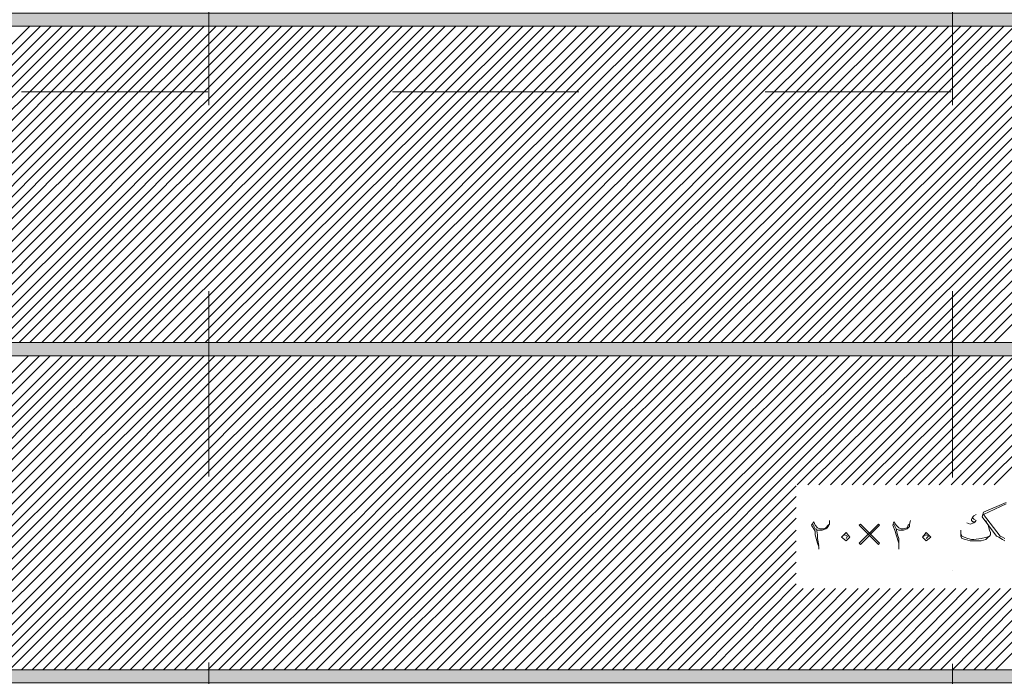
# Model space of a CAD drawing. Header units: metres. Extents: x 5.7 to 89.8, y 4 to 63.5.
# Tile 44 of 74: x 31.7 to 39.7, y 41 to 46.3. Entities that reach past the tile are written whole.
import ezdxf

# ---------------------------------------------------------------- set-up
doc = ezdxf.new("R2010")
doc.units = ezdxf.units.M
doc.header["$MEASUREMENT"] = 0
for name, color, linetype in [('PDF12_ax', 7, 'Continuous'), ('PDF12_hatch-plan', 7, 'Continuous'), ('PDF12_line-estakhr', 7, 'Continuous'), ('PDF12_textt', 7, 'Continuous')]:
    doc.layers.add(name, color=color, linetype=linetype)

msp = doc.modelspace()

# ---------------------------------------------------------------- linework, layer by layer
at = {"layer": 'PDF12_ax', "lineweight": 9}
for points in [[(33.2405, 47.103), (33.2405, 45.6005)], [(39.2407, 47.0934), (39.2407, 45.6005)], [(31.7284, 45.7065), (33.2309, 45.7065)], [(33.9725, 45.7065), (33.9725, 45.7065)], [(34.7237, 45.7065), (36.2262, 45.7065)], [(36.9774, 45.7065), (36.9774, 45.7065)], [(37.7286, 45.7065), (39.2311, 45.7065)], [(33.2405, 44.8493), (33.2405, 44.8493)], [(39.2407, 44.8493), (39.2407, 44.8493)], [(33.2405, 44.0981), (33.2405, 42.6052)], [(39.2407, 44.0981), (39.2407, 42.5956)], [(33.2405, 41.854), (33.2405, 41.854)], [(39.2407, 41.8444), (39.2407, 41.8444)], [(33.2405, 41.1028), (33.2405, 39.6003)], [(39.2407, 41.0931), (39.2407, 39.6003)]]:
    msp.add_lwpolyline(points, dxfattribs=at)
at = {"layer": 'PDF12_hatch-plan', "lineweight": 18}
for points in [[(29.2339, 43.6839), (31.7958, 46.2362)], [(29.3302, 43.6839), (31.8825, 46.2362)], [(29.4169, 43.6839), (31.9692, 46.2362)], [(29.5036, 43.6839), (32.0558, 46.2362)], [(29.5903, 43.6839), (32.1425, 46.2362)], [(29.6769, 43.6839), (32.2292, 46.2362)], [(29.7636, 43.6839), (32.3255, 46.2362)], [(29.8599, 43.6839), (32.4122, 46.2362)], [(29.9466, 43.6839), (32.4989, 46.2362)], [(30.0333, 43.6839), (32.5856, 46.2362)], [(30.12, 43.6839), (32.6722, 46.2362)], [(30.2067, 43.6839), (32.7589, 46.2362)], [(30.2933, 43.6839), (32.8552, 46.2362)], [(30.3896, 43.6839), (32.9419, 46.2362)], [(30.4763, 43.6839), (33.0286, 46.2362)], [(30.563, 43.6839), (33.1153, 46.2362)], [(30.6497, 43.6839), (33.202, 46.2362)], [(30.7364, 43.6839), (33.2983, 46.2362)], [(30.8327, 43.6839), (33.3849, 46.2362)], [(30.9194, 43.6839), (33.4716, 46.2362)], [(31.006, 43.6839), (33.5583, 46.2362)], [(31.0927, 43.6839), (33.645, 46.2362)], [(31.1794, 43.6839), (33.7317, 46.2362)], [(31.2661, 43.6839), (33.828, 46.2362)], [(31.3624, 43.6839), (33.9147, 46.2362)], [(31.4491, 43.6839), (34.0013, 46.2362)], [(31.5358, 43.6839), (34.088, 46.2362)], [(31.6224, 43.6839), (34.1747, 46.2362)], [(31.7091, 43.6839), (34.271, 46.2362)], [(31.7958, 43.6839), (34.3577, 46.2362)], [(31.8921, 43.6839), (34.4444, 46.2362)], [(31.9788, 43.6839), (34.5311, 46.2362)], [(32.0655, 43.6839), (34.6177, 46.2362)], [(32.1522, 43.6839), (34.7044, 46.2362)], [(32.2388, 43.6839), (34.8007, 46.2362)], [(32.3351, 43.6839), (34.8874, 46.2362)], [(32.4218, 43.6839), (34.9741, 46.2362)], [(32.5085, 43.6839), (35.0608, 46.2362)], [(32.5952, 43.6839), (35.1475, 46.2362)], [(32.6819, 43.6839), (35.2341, 46.2362)], [(32.7686, 43.6839), (35.3305, 46.2362)], [(32.8649, 43.6839), (35.4171, 46.2362)], [(32.9515, 43.6839), (35.5038, 46.2362)], [(33.0382, 43.6839), (35.5905, 46.2362)], [(33.1249, 43.6839), (35.6772, 46.2362)], [(33.2116, 43.6839), (35.7735, 46.2362)], [(33.2983, 43.6839), (35.8602, 46.2362)], [(33.3946, 43.6839), (35.9468, 46.2362)], [(33.4813, 43.6839), (36.0335, 46.2362)], [(33.5679, 43.6839), (36.1202, 46.2362)], [(33.6546, 43.6839), (36.2069, 46.2362)], [(33.7413, 43.6839), (36.3032, 46.2362)], [(33.8376, 43.6839), (36.3899, 46.2362)], [(33.9243, 43.6839), (36.4766, 46.2362)], [(34.011, 43.6839), (36.5632, 46.2362)], [(34.0977, 43.6839), (36.6499, 46.2362)], [(34.1843, 43.6839), (36.7366, 46.2362)], [(34.271, 43.6839), (36.8329, 46.2362)], [(34.3673, 43.6839), (36.9196, 46.2362)], [(34.454, 43.6839), (37.0063, 46.2362)], [(34.5407, 43.6839), (37.093, 46.2362)], [(34.6274, 43.6839), (37.1796, 46.2362)], [(34.7141, 43.6839), (37.276, 46.2362)], [(34.8007, 43.6839), (37.3626, 46.2362)], [(34.897, 43.6839), (37.4493, 46.2362)], [(34.9837, 43.6839), (37.536, 46.2362)], [(35.0704, 43.6839), (37.6227, 46.2362)], [(35.1571, 43.6839), (37.7094, 46.2362)], [(35.2438, 43.6839), (37.8057, 46.2362)], [(35.3401, 43.6839), (37.8924, 46.2362)], [(35.4268, 43.6839), (37.979, 46.2362)], [(35.5134, 43.6839), (38.0657, 46.2362)], [(35.6001, 43.6839), (38.1524, 46.2362)], [(35.6868, 43.6839), (38.2391, 46.2362)], [(35.7735, 43.6839), (38.3354, 46.2362)], [(35.8698, 43.6839), (38.4221, 46.2362)], [(35.9565, 43.6839), (38.5087, 46.2362)], [(36.0432, 43.6839), (38.5954, 46.2362)], [(36.1298, 43.6839), (38.6821, 46.2362)], [(36.2165, 43.6839), (38.7784, 46.2362)], [(36.3128, 43.6839), (38.8651, 46.2362)], [(36.3995, 43.6839), (38.9518, 46.2362)], [(36.4862, 43.6839), (39.0385, 46.2362)], [(36.5729, 43.6839), (39.1251, 46.2362)], [(36.6596, 43.6839), (39.2118, 46.2362)], [(36.7462, 43.6839), (39.3081, 46.2362)], [(36.8426, 43.6839), (39.3948, 46.2362)], [(36.9292, 43.6839), (39.4815, 46.2362)], [(37.0159, 43.6839), (39.5682, 46.2362)], [(37.1026, 43.6839), (39.6549, 46.2362)], [(37.1893, 43.6839), (39.7415, 46.2362)], [(37.276, 43.6839), (39.8379, 46.2362)], [(37.3723, 43.6839), (39.9245, 46.2362)], [(37.4589, 43.6839), (40.0112, 46.2362)], [(37.5456, 43.6839), (40.0979, 46.2362)], [(37.6323, 43.6839), (40.1846, 46.2362)], [(37.719, 43.6839), (40.2809, 46.2362)], [(37.8153, 43.6839), (40.3676, 46.2362)], [(37.902, 43.6839), (40.4543, 46.2362)], [(37.9887, 43.6839), (40.5409, 46.2362)], [(38.0753, 43.6839), (40.6276, 46.2362)], [(38.162, 43.6839), (40.7143, 46.2362)], [(38.2487, 43.6839), (40.8106, 46.2362)], [(38.345, 43.6839), (40.8973, 46.2362)], [(38.4317, 43.6839), (40.984, 46.2362)], [(38.5184, 43.6839), (41.0706, 46.2362)], [(38.6051, 43.6839), (41.1573, 46.2362)], [(38.6917, 43.6839), (41.2536, 46.2362)], [(38.7784, 43.6839), (41.3403, 46.2362)], [(38.8747, 43.6839), (41.427, 46.2362)], [(38.9614, 43.6839), (41.5137, 46.2362)], [(39.0481, 43.6839), (41.6004, 46.2362)], [(39.1348, 43.6839), (41.687, 46.2362)], [(39.2215, 43.6839), (41.7834, 46.2362)], [(39.3178, 43.6839), (41.87, 46.2362)], [(39.4044, 43.6839), (41.9567, 46.2362)], [(39.4911, 43.6839), (42.0434, 46.2362)], [(39.5778, 43.6839), (42.1301, 46.2362)], [(29.2532, 41.045), (31.7862, 43.578)], [(29.3398, 41.045), (31.8729, 43.578)], [(29.4265, 41.045), (31.9595, 43.578)], [(29.5132, 41.045), (32.0558, 43.578)], [(29.5999, 41.045), (32.1425, 43.578)], [(29.6962, 41.045), (32.2292, 43.578)], [(29.7829, 41.045), (32.3159, 43.578)], [(29.8696, 41.045), (32.4026, 43.578)], [(29.9562, 41.045), (32.4892, 43.578)], [(30.0429, 41.045), (32.5856, 43.578)], [(30.1296, 41.045), (32.6722, 43.578)], [(30.2259, 41.045), (32.7589, 43.578)], [(30.3126, 41.045), (32.8456, 43.578)], [(30.3993, 41.045), (32.9323, 43.578)], [(30.486, 41.045), (33.0286, 43.578)], [(30.5726, 41.045), (33.1153, 43.578)], [(30.6593, 41.045), (33.202, 43.578)], [(30.7556, 41.045), (33.2886, 43.578)], [(30.8423, 41.045), (33.3753, 43.578)], [(30.929, 41.045), (33.462, 43.578)], [(31.0157, 41.045), (33.5583, 43.578)], [(31.1024, 41.045), (33.645, 43.578)], [(31.1987, 41.045), (33.7317, 43.578)], [(31.2853, 41.045), (33.8184, 43.578)], [(31.372, 41.045), (33.905, 43.578)], [(31.4587, 41.045), (33.9917, 43.578)], [(31.5454, 41.045), (34.088, 43.578)], [(31.6321, 41.045), (34.1747, 43.578)], [(31.7284, 41.045), (34.2614, 43.578)], [(31.8151, 41.045), (34.3481, 43.578)], [(31.9017, 41.045), (34.4348, 43.578)], [(31.9884, 41.045), (34.5311, 43.578)], [(32.0751, 41.045), (34.6177, 43.578)], [(32.1618, 41.045), (34.7044, 43.578)], [(32.2581, 41.045), (34.7911, 43.578)], [(32.3448, 41.045), (34.8778, 43.578)], [(32.4315, 41.045), (34.9645, 43.578)], [(32.5181, 41.045), (35.0608, 43.578)], [(32.6048, 41.045), (35.1475, 43.578)], [(32.7011, 41.045), (35.2341, 43.578)], [(32.7878, 41.045), (35.3208, 43.578)], [(32.8745, 41.045), (35.4075, 43.578)], [(32.9612, 41.045), (35.4942, 43.578)], [(33.0479, 41.045), (35.5905, 43.578)], [(33.1345, 41.045), (35.6772, 43.578)], [(33.2309, 41.045), (35.7639, 43.578)], [(33.3175, 41.045), (35.8505, 43.578)], [(33.4042, 41.045), (35.9372, 43.578)], [(33.4909, 41.045), (36.0335, 43.578)], [(33.5776, 41.045), (36.1202, 43.578)], [(33.6643, 41.045), (36.2069, 43.578)], [(33.7606, 41.045), (36.2936, 43.578)], [(33.8472, 41.045), (36.3803, 43.578)], [(33.9339, 41.045), (36.4669, 43.578)], [(34.0206, 41.045), (36.5632, 43.578)], [(34.1073, 41.045), (36.6499, 43.578)], [(34.2036, 41.045), (36.7366, 43.578)], [(34.2903, 41.045), (36.8233, 43.578)], [(34.377, 41.045), (36.91, 43.578)], [(34.4636, 41.045), (37.0063, 43.578)], [(34.5503, 41.045), (37.093, 43.578)], [(34.637, 41.045), (37.1796, 43.578)], [(34.7333, 41.045), (37.2663, 43.578)], [(34.82, 41.045), (37.353, 43.578)], [(34.9067, 41.045), (37.4397, 43.578)], [(34.9934, 41.045), (37.536, 43.578)], [(35.08, 41.045), (37.6227, 43.578)], [(35.1764, 41.045), (37.7094, 43.578)], [(35.263, 41.045), (37.796, 43.578)], [(35.3497, 41.045), (37.8827, 43.578)], [(35.4364, 41.045), (37.9694, 43.578)], [(35.5231, 41.045), (38.0657, 43.578)], [(35.6098, 41.045), (38.1524, 43.578)], [(35.7061, 41.045), (38.2391, 43.578)], [(35.7927, 41.045), (38.3258, 43.578)], [(35.8794, 41.045), (38.4124, 43.578)], [(35.9661, 41.045), (38.5087, 43.578)], [(36.0528, 41.045), (38.5954, 43.578)], [(36.1395, 41.045), (38.6821, 43.578)], [(36.2358, 41.045), (38.7688, 43.578)], [(36.3225, 41.045), (38.8555, 43.578)], [(36.4091, 41.045), (38.9422, 43.578)], [(37.9887, 42.5378), (39.0385, 43.578)], [(38.0753, 42.5378), (39.1251, 43.578)], [(38.162, 42.5378), (39.2118, 43.578)], [(38.2583, 42.5378), (39.2985, 43.578)], [(38.345, 42.5378), (39.3852, 43.578)], [(38.4317, 42.5378), (39.4719, 43.578)], [(38.5184, 42.5378), (39.5682, 43.578)], [(38.6051, 42.5378), (39.6549, 43.578)], [(38.7014, 42.5378), (39.7415, 43.578)], [(38.7881, 42.5378), (39.8282, 43.578)], [(38.8747, 42.5378), (39.9149, 43.578)], [(38.9614, 42.5378), (40.0112, 43.578)], [(39.0481, 42.5378), (40.0979, 43.578)], [(39.1348, 42.5378), (40.1846, 43.578)], [(39.2311, 42.5378), (40.2713, 43.578)], [(39.3178, 42.5378), (40.3579, 43.578)], [(39.4044, 42.5378), (40.4446, 43.578)], [(39.4911, 42.5378), (40.5409, 43.578)], [(39.5778, 42.5378), (40.6276, 43.578)], [(36.4958, 41.045), (37.979, 42.5282)], [(36.5825, 41.045), (37.979, 42.4415)], [(36.6788, 41.045), (37.979, 42.3548)], [(36.7655, 41.045), (37.979, 42.2681)], [(36.8522, 41.045), (37.979, 42.1718)], [(36.9389, 41.045), (37.979, 42.0851)], [(37.0255, 41.045), (37.979, 41.9985)], [(37.1122, 41.045), (37.979, 41.9118)], [(37.2085, 41.045), (37.979, 41.8251)], [(37.2952, 41.045), (37.979, 41.7384)], [(37.3819, 41.045), (38.0368, 41.6999)], [(37.4686, 41.045), (38.1235, 41.6999)], [(37.5553, 41.045), (38.2102, 41.6999)], [(37.6419, 41.045), (38.2969, 41.6999)], [(37.7383, 41.045), (38.3835, 41.6999)], [(37.8249, 41.045), (38.4799, 41.6999)], [(37.9116, 41.045), (38.5665, 41.6999)], [(37.9983, 41.045), (38.6532, 41.6999)], [(38.085, 41.045), (38.7399, 41.6999)], [(38.1813, 41.045), (38.8266, 41.6999)], [(38.268, 41.045), (38.9229, 41.6999)], [(38.3546, 41.045), (39.0096, 41.6999)], [(38.4413, 41.045), (39.0963, 41.6999)], [(38.528, 41.045), (39.1829, 41.6999)], [(38.6147, 41.045), (39.2696, 41.6999)], [(38.711, 41.045), (39.3563, 41.6999)], [(38.7977, 41.045), (39.4526, 41.6999)], [(38.8844, 41.045), (39.5393, 41.6999)], [(38.971, 41.045), (39.626, 41.6999)], [(39.0577, 41.045), (39.7126, 41.6999)], [(39.1444, 41.045), (39.7993, 41.6999)], [(39.2407, 41.045), (39.886, 41.6999)], [(39.3274, 41.045), (39.9823, 41.6999)], [(39.4141, 41.045), (40.069, 41.6999)], [(39.5008, 41.045), (40.1557, 41.6999)], [(39.5874, 41.045), (40.2424, 41.6999)]]:
    msp.add_lwpolyline(points, dxfattribs=at)
at = {"layer": 'PDF12_hatch-plan', "transparency": 33554559}
for points in [[(26.9609, 46.2362), (50.7211, 46.2362), (26.9609, 46.3421)], [(50.7211, 46.2362), (26.9609, 46.3421), (50.7211, 46.3421)], [(26.9609, 43.578), (50.7211, 43.578), (26.9609, 43.6839)], [(50.7211, 43.578), (26.9609, 43.6839), (50.7211, 43.6839)], [(26.9609, 40.939), (50.7211, 40.939), (26.9609, 41.045)], [(50.7211, 40.939), (26.9609, 41.045), (50.7211, 41.045)]]:
    msp.add_solid(points, dxfattribs=at)
at = {"layer": 'PDF12_line-estakhr', "lineweight": 18}
for points in [[(27.0669, 46.2362), (27.0669, 46.0821), (26.9609, 46.0821), (26.9609, 46.4962), (27.0669, 46.4962), (27.0669, 46.3421), (50.6248, 46.3421), (50.6248, 46.4962), (50.7211, 46.4962), (50.7211, 46.0821), (50.6248, 46.0821), (50.6248, 46.2362)], [(27.0669, 43.578), (27.0669, 43.4239), (26.9609, 43.4239), (26.9609, 43.838), (27.0669, 43.838), (27.0669, 43.6839), (50.6248, 43.6839), (50.6248, 43.838), (50.7211, 43.838), (50.7211, 43.4239), (50.6248, 43.4239), (50.6248, 43.578)], [(27.0669, 40.939), (27.0669, 40.7849), (26.9609, 40.7849), (26.9609, 41.1991), (27.0669, 41.1991), (27.0669, 41.045), (50.6248, 41.045), (50.6248, 41.1991), (50.7211, 41.1991), (50.7211, 40.7849), (50.6248, 40.7849), (50.6248, 40.939)]]:
    msp.add_lwpolyline(points, close=True, dxfattribs=at)
at = {"layer": 'PDF12_textt', "lineweight": 20}
for points in [[(39.6645, 42.0851), (39.6452, 42.0948), (39.6163, 42.114), (39.5971, 42.1237), (39.4815, 42.2778), (39.4911, 42.3163), (39.6741, 42.3933)], [(39.6741, 42.3837), (39.4911, 42.297), (39.626, 42.1237), (39.6452, 42.114), (39.6645, 42.1044)], [(39.4333, 42.297), (39.4141, 42.2874), (39.4044, 42.2778), (39.3948, 42.2585), (39.3948, 42.2489), (39.4044, 42.2392), (39.4237, 42.2392), (39.4141, 42.2296), (39.3852, 42.22), (39.3563, 42.2296)], [(39.4044, 42.2778), (39.4044, 42.2681), (39.4141, 42.2585), (39.4333, 42.2489), (39.4237, 42.2392)], [(38.162, 42.0177), (38.162, 42.037), (38.1524, 42.0659), (38.1331, 42.1333), (38.1331, 42.1622), (38.1042, 42.2103), (38.1235, 42.2392), (38.1331, 42.2103), (38.1524, 42.1911), (38.1717, 42.1814), (38.2005, 42.1814), (38.2198, 42.1911), (38.2391, 42.2103), (38.2487, 42.22), (38.2487, 42.2489)], [(38.2487, 42.22), (38.2391, 42.2007), (38.2294, 42.1911), (38.2198, 42.1814), (38.1909, 42.1718), (38.1717, 42.1718), (38.1524, 42.1718), (38.1331, 42.1814), (38.1139, 42.22)], [(38.8073, 42.0177), (38.8073, 42.037), (38.8073, 42.0659), (38.7881, 42.1333), (38.7784, 42.1622), (38.7592, 42.2103), (38.7688, 42.2392), (38.7881, 42.2103), (38.8073, 42.1911), (38.8266, 42.1814), (38.8458, 42.1814), (38.8747, 42.1911), (38.8844, 42.2103), (38.894, 42.22), (38.9036, 42.2489)], [(38.894, 42.22), (38.894, 42.2007), (38.8844, 42.1911), (38.8747, 42.1814), (38.8458, 42.1718), (38.8169, 42.1718), (38.8073, 42.1718), (38.7881, 42.1814), (38.7688, 42.22)], [(39.5104, 42.2489), (39.5297, 42.2103), (39.5393, 42.1718), (39.5489, 42.1526), (39.5489, 42.1333), (39.5393, 42.1237), (39.5297, 42.114), (39.5104, 42.0948), (39.4719, 42.0851), (39.4237, 42.0851), (39.3852, 42.0851), (39.3467, 42.0948), (39.3178, 42.1044), (39.3081, 42.1237), (39.3081, 42.1333), (39.3081, 42.1526), (39.3081, 42.1718)], [(38.1428, 42.1814), (38.1524, 42.1333), (38.1524, 42.1044), (38.162, 42.0466)], [(38.3546, 42.1237), (38.3739, 42.1333), (38.3932, 42.1237), (38.3835, 42.1044)], [(38.7881, 42.1814), (38.7977, 42.1333), (38.8073, 42.1044), (38.8073, 42.0466)], [(39.0096, 42.1237), (39.0288, 42.1333), (39.0481, 42.1237), (39.0288, 42.1044)], [(39.5393, 42.1237), (39.52, 42.114), (39.4719, 42.1044), (39.4141, 42.0948), (39.3948, 42.0948), (39.3659, 42.1044), (39.337, 42.114), (39.3178, 42.1237), (39.3081, 42.1429), (39.3081, 42.1526)]]:
    msp.add_lwpolyline(points, dxfattribs=at)
for points in [[(38.4991, 42.0562), (38.6532, 42.2103), (38.6436, 42.22), (38.4895, 42.0659)], [(38.6532, 42.0659), (38.4991, 42.22), (38.4895, 42.2103), (38.6436, 42.0562)], [(38.345, 42.114), (38.3835, 42.1526), (38.4124, 42.114), (38.3835, 42.0851)], [(38.9999, 42.114), (39.0288, 42.1526), (39.0674, 42.114), (39.0288, 42.0851)]]:
    msp.add_lwpolyline(points, close=True, dxfattribs=at)

doc.saveas('drawing.dxf')
